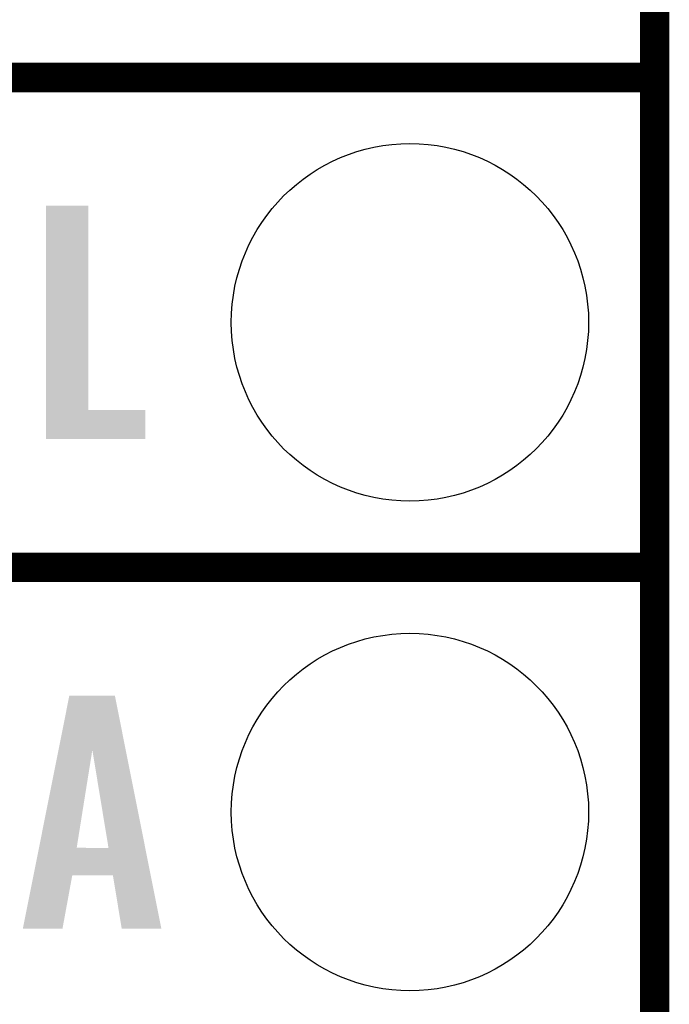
# Model space of a CAD drawing. Extents: x -1.3 to 24.2, y -3.9 to 39.2.
# Tile 18 of 40: x 20.8 to 24.2, y 4.1 to 9.2. Entities that reach past the tile are written whole.
import ezdxf

# ---------------------------------------------------------------- set-up
doc = ezdxf.new("R2010")
doc.units = 0
doc.layers.get('0').update_dxf_attribs({"linetype": 'CONTINUOUS'})
for name, color, linetype in [('ACCEL_36_CLICK_V100_GKO', 5, 'CONTINUOUS'), ('ACCEL_36_CLICK_V100_GTO', 14, 'CONTINUOUS'), ('ACCEL_36_CLICK_V100_GTS', 12, 'CONTINUOUS')]:
    doc.layers.add(name, color=color, linetype=linetype)

# ---------------------------------------------------------------- blocks, each defined once
blk = doc.blocks.new('ROUND_36')
blk.add_circle((0, 0), 0.9271)

msp = doc.modelspace()

# ---------------------------------------------------------------- linework, layer by layer
at = {"layer": 'ACCEL_36_CLICK_V100_GKO', "const_width": 0.1524}
msp.add_lwpolyline([(24.13, -1.27), (24.13, 36.83)], dxfattribs=at)
at = {"layer": 'ACCEL_36_CLICK_V100_GTO', "const_width": 0.1524}
for points in [[(18.9738, 8.89), (24.13, 8.89)], [(18.9738, 8.89), (24.13, 8.89)], [(18.9738, 6.35), (24.13, 6.35)], [(18.9738, 6.35), (24.13, 6.35)]]:
    msp.add_lwpolyline(points, dxfattribs=at)
at = {"layer": 'ACCEL_36_CLICK_V100_GTO'}
for points in [[(20.970242, 7.16534), (20.970262, 8.224496), (21.191244, 7.16534), (21.19122, 8.224496)], [(20.970262, 8.224496), (20.970264, 8.22452), (21.19122, 8.224496), (20.970264, 8.22452)], [(20.97024, 7.015504), (20.970242, 7.165316), (21.485836, 7.015504), (21.48586, 7.165316)], [(20.970242, 7.165316), (20.970242, 7.16534), (21.48586, 7.165316), (21.191244, 7.16534)], [(21.485836, 7.01548), (20.97024, 7.015504), (21.485836, 7.01548), (21.485836, 7.015504)], [(21.035878, 5.402448), (21.092176, 5.6845), (21.38467, 5.402448), (21.328384, 5.6845)], [(21.092176, 5.6845), (21.09218, 5.68452), (21.328384, 5.6845), (21.09218, 5.68452)], [(20.934514, 4.894606), (21.035878, 5.402448), (21.130264, 4.894606), (21.211522, 5.402448)], [(21.295334, 4.89458), (21.211522, 5.402448), (21.486018, 4.89458), (21.38467, 5.402448)], [(20.906118, 4.75234), (20.934508, 4.89458), (21.514404, 4.75234), (21.486018, 4.89458)], [(20.934508, 4.89458), (20.934514, 4.894606), (21.295334, 4.89458), (21.130264, 4.894606)], [(20.850864, 4.475508), (20.906114, 4.75232), (21.056584, 4.475508), (21.107396, 4.75232)], [(20.906114, 4.75232), (20.906118, 4.75234), (21.107396, 4.75232), (21.3182, 4.75234)], [(21.363936, 4.4755), (21.3182, 4.75234), (21.56965, 4.4755), (21.514404, 4.75234)], [(21.05658, 4.47548), (20.850864, 4.475508), (21.05658, 4.47548), (21.056584, 4.475508)], [(21.569652, 4.47548), (21.56965, 4.4755), (21.569652, 4.47548), (21.363936, 4.4755)]]:
    msp.add_solid(points, dxfattribs=at)

# ---------------------------------------------------------------- block references
at = {"layer": 'ACCEL_36_CLICK_V100_GTS'}
for p in [(22.86, 7.62), (22.86, 5.08)]:
    msp.add_blockref('ROUND_36', p, dxfattribs=at)

doc.saveas('drawing.dxf')
